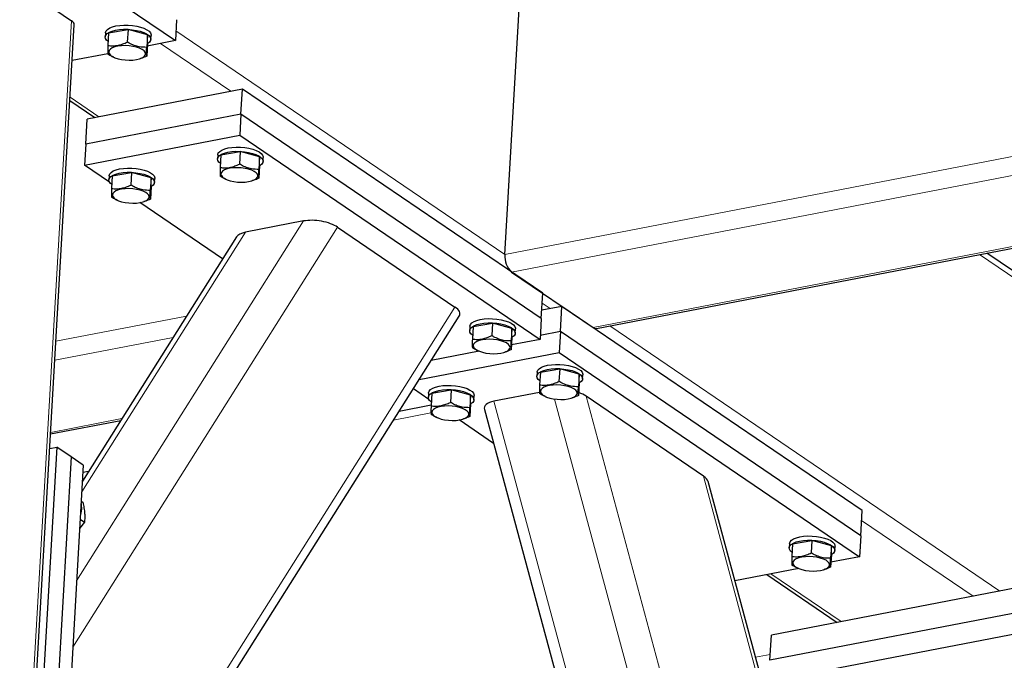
# Model space of a CAD drawing. Header units: millimetres. Extents: x 5 to 415, y 5 to 292.
# Tile 35 of 40: x 313 to 335, y 249 to 263. Entities that reach past the tile are written whole.
import ezdxf

# ---------------------------------------------------------------- set-up
doc = ezdxf.new("R2010")
doc.units = ezdxf.units.MM
doc.layers.add('TRAIT-FORT', color=4, linetype='Continuous', lineweight=25)

msp = doc.modelspace()

# ---------------------------------------------------------------- linework, layer by layer
at = {"lineweight": 18}
for p, q in [((314.56086, 262.6698), (312.67084, 230.0371)), ((316.84592, 262.45234), (324.04891, 257.55027)), ((316.50814, 262.17304), (318.04602, 261.12642)), ((344.521, 261.50716), (324.04891, 257.55027)), ((344.86721, 261.16353), (324.1907, 257.16713)), ((314.52895, 260.99792), (315.15982, 260.56857)), ((346.18485, 259.85574), (325.97875, 255.95027)), ((319.64008, 258.28586), (314.67025, 250.40178)), ((320.38552, 258.14944), (314.58613, 248.94934)), ((318.36675, 258.03975), (314.78339, 252.35513)), ((334.43559, 257.55195), (335.74962, 256.65768)), ((322.95351, 256.40176), (314.21485, 242.53882)), ((324.86197, 256.48776), (325.04042, 256.36632)), ((317.07635, 256.2026), (314.21923, 255.65037)), ((326.34438, 255.98807), (334.87885, 250.17986)), ((316.78165, 255.7351), (314.19518, 255.23518)), ((325.1333, 254.38588), (332.40368, 227.38493)), ((325.82549, 254.44722), (332.87454, 228.26828)), ((323.80672, 254.33753), (331.13036, 227.13882)), ((315.66008, 253.95585), (314.10366, 253.65503)), ((322.42895, 254.08304), (321.61048, 253.92484)), ((328.39348, 252.69954), (333.24582, 234.6788)), ((314.81225, 252.61087), (314.79804, 252.60812)), ((331.85636, 251.72766), (334.29616, 250.06723)), ((329.87208, 250.556), (331.40996, 249.50938)), ((329.85757, 248.79269), (329.53359, 248.73008))]:
    msp.add_line(p, q, dxfattribs=at)
at = {"layer": 'TRAIT-FORT', "lineweight": 25}
for p, q in [((313.15212, 264.74122), (316.83338, 262.2359)), ((324.04891, 257.55027), (324.44288, 264.35258)), ((312.93379, 263.77712), (314.56086, 262.6698)), ((312.73329, 229.9946), (314.62064, 262.58105)), ((316.86, 262.69552), (316.83338, 262.2359)), ((315.30314, 262.41018), (315.29781, 262.31826)), ((315.37217, 262.40577), (315.35621, 262.13022)), ((315.37217, 262.40577), (315.79615, 262.4811)), ((315.79615, 262.4811), (315.78019, 262.20554)), ((316.22096, 262.36468), (315.79615, 262.4811)), ((316.22096, 262.36468), (316.205, 262.08912)), ((316.22178, 262.17292), (316.22096, 262.36468)), ((316.29614, 262.26044), (316.30146, 262.35236)), ((316.22178, 262.17292), (316.20582, 261.89736)), ((316.83338, 262.2359), (316.21855, 262.11706)), ((315.35241, 261.94966), (314.57537, 261.79947)), ((315.47485, 261.87793), (315.49783, 261.86809)), ((316.04549, 261.83637), (316.06676, 261.84269)), ((318.30069, 261.17564), (314.90516, 260.51935)), ((318.26874, 260.6241), (318.30069, 261.17564)), ((324.87437, 256.70186), (318.30069, 261.17564)), ((314.5247, 260.92457), (315.07257, 260.5517)), ((318.26874, 260.6241), (314.87321, 259.96781)), ((318.26874, 260.6241), (318.24212, 260.16449)), ((324.84242, 256.15032), (318.26874, 260.6241)), ((314.87321, 259.96781), (314.90516, 260.51935)), ((314.84659, 259.50819), (318.24212, 260.16449)), ((314.87321, 259.96781), (314.84659, 259.50819)), ((318.24212, 260.16449), (324.8158, 255.69071)), ((317.82855, 259.73264), (318.25254, 259.80797)), ((318.25254, 259.80797), (318.23658, 259.53241)), ((318.67735, 259.69154), (318.25254, 259.80797)), ((326.05165, 255.93149), (346.21257, 259.82823)), ((317.75952, 259.73705), (317.7542, 259.64513)), ((317.82855, 259.73264), (317.81259, 259.45708)), ((318.67735, 259.69154), (318.66139, 259.41598)), ((318.67817, 259.49979), (318.67735, 259.69154)), ((318.75253, 259.58731), (318.75785, 259.67923)), ((315.38854, 259.13936), (314.84659, 259.50819)), ((315.45168, 259.27324), (315.87567, 259.34857)), ((315.87567, 259.34857), (315.85971, 259.07301)), ((316.30048, 259.23214), (315.87567, 259.34857)), ((318.67817, 259.49979), (318.66221, 259.22423)), ((315.38265, 259.27765), (315.37733, 259.18572)), ((315.45168, 259.27324), (315.43572, 258.99768)), ((316.30048, 259.23214), (316.28452, 258.95658)), ((316.3013, 259.04038), (316.30048, 259.23214)), ((316.37566, 259.1279), (316.38098, 259.21982)), ((317.93123, 259.2048), (317.95422, 259.19496)), ((318.50187, 259.16324), (318.52315, 259.16956)), ((316.3013, 259.04038), (316.28534, 258.76483)), ((315.55436, 258.74539), (315.57735, 258.73555)), ((317.86512, 257.45391), (316.05262, 258.68742)), ((316.125, 258.70384), (316.14628, 258.71016)), ((319.64008, 258.28586), (318.36675, 258.03975)), ((320.38552, 258.14944), (322.95351, 256.40176)), ((318.17097, 257.9391), (314.79678, 252.58632)), ((335.66374, 256.85647), (334.5962, 257.58299)), ((324.1907, 257.16713), (325.97875, 255.95027)), ((324.84242, 256.15032), (324.87437, 256.70186)), ((325.29508, 256.41554), (324.85283, 256.33006)), ((325.26314, 255.864), (325.29508, 256.41554)), ((331.86876, 251.94176), (325.29508, 256.41554)), ((314.19276, 242.15744), (323.04586, 256.20192)), ((324.84242, 256.15032), (324.8158, 255.69071)), ((323.28142, 255.97908), (323.27609, 255.88715)), ((323.35045, 255.97467), (323.33449, 255.69911)), ((323.35045, 255.97467), (323.77443, 256.05)), ((323.77443, 256.05), (323.75847, 255.77444)), ((324.19924, 255.93357), (323.77443, 256.05)), ((324.19924, 255.93357), (324.18328, 255.65801)), ((324.20006, 255.74181), (324.19924, 255.93357)), ((324.27442, 255.82933), (324.27974, 255.92125)), ((324.20006, 255.74181), (324.1841, 255.46626)), ((324.8158, 255.69071), (324.1901, 255.56977)), ((325.26314, 255.864), (324.82089, 255.77852)), ((325.26314, 255.864), (325.23652, 255.40438)), ((331.83682, 251.39022), (325.26314, 255.864)), ((323.45313, 255.44682), (323.47611, 255.43698)), ((322.16944, 254.81157), (325.23652, 255.40438)), ((323.48466, 255.43342), (322.43333, 255.23022)), ((324.02377, 255.40527), (324.04504, 255.41159)), ((325.23652, 255.40438), (331.8102, 250.9306)), ((324.82295, 254.97254), (325.24694, 255.04787)), ((325.24694, 255.04787), (325.23098, 254.77231)), ((325.67174, 254.93144), (325.24694, 255.04787)), ((324.75392, 254.97695), (324.7486, 254.88503)), ((324.82295, 254.97254), (324.80699, 254.69698)), ((325.67174, 254.93144), (325.65578, 254.65588)), ((325.67257, 254.73969), (325.67174, 254.93144)), ((325.74692, 254.8272), (325.75225, 254.91913)), ((322.38294, 254.37926), (322.04283, 254.61073)), ((322.44608, 254.51314), (322.87007, 254.58846)), ((322.87007, 254.58846), (322.85411, 254.3129)), ((323.29488, 254.47204), (322.87007, 254.58846)), ((325.67257, 254.73969), (325.65661, 254.46413)), ((322.37705, 254.51754), (322.37173, 254.42562)), ((322.44608, 254.51314), (322.43012, 254.23758)), ((323.29488, 254.47204), (323.27892, 254.19648)), ((323.2957, 254.28028), (323.29488, 254.47204)), ((323.37005, 254.3678), (323.37538, 254.45972)), ((324.80609, 254.53069), (323.80672, 254.33753)), ((324.92563, 254.4447), (324.94861, 254.43486)), ((325.49627, 254.40314), (325.51755, 254.40946)), ((328.39348, 252.69954), (325.82549, 254.44722)), ((322.43091, 254.2511), (321.73084, 254.11579)), ((323.2957, 254.28028), (323.27974, 254.00472)), ((323.59918, 254.15893), (330.78726, 227.46367)), ((322.54876, 253.98529), (322.57175, 253.97545)), ((323.79942, 253.41526), (323.04702, 253.92732)), ((323.1194, 253.94373), (323.14068, 253.95005)), ((314.10173, 253.62178), (315.63649, 253.91842)), ((314.23882, 253.33433), (313.44021, 239.54587)), ((314.08334, 253.30428), (314.23882, 253.33433)), ((314.55435, 253.11959), (314.23882, 253.33433)), ((314.55435, 253.11959), (313.75575, 239.33113)), ((314.8173, 252.94064), (314.55435, 253.11959)), ((314.8173, 252.94064), (314.0187, 239.15217)), ((314.93262, 252.80182), (314.80786, 252.77771)), ((333.21089, 235.07323), (328.49758, 252.57764)), ((314.77143, 252.14858), (314.80645, 252.12475)), ((331.83682, 251.39022), (331.86876, 251.94176)), ((314.84359, 251.69099), (314.73694, 251.55309)), ((314.74866, 251.75559), (314.84359, 251.69099)), ((331.83682, 251.39022), (331.8102, 250.9306)), ((330.27581, 251.21897), (330.27049, 251.12705)), ((330.34484, 251.21457), (330.32888, 250.93901)), ((330.34484, 251.21457), (330.76883, 251.28989)), ((330.76883, 251.28989), (330.75287, 251.01433)), ((331.19364, 251.17347), (330.76883, 251.28989)), ((331.19364, 251.17347), (331.17768, 250.89791)), ((331.19446, 250.98171), (331.19364, 251.17347)), ((331.26882, 251.06923), (331.27414, 251.16115)), ((331.19446, 250.98171), (331.1785, 250.70615)), ((331.8102, 250.9306), (331.1845, 250.80967)), ((330.47905, 250.67332), (329.08301, 250.40349)), ((329.78483, 250.53914), (331.32271, 249.49252)), ((330.44752, 250.68672), (330.47051, 250.67688)), ((331.01816, 250.64516), (331.03944, 250.65148)), ((335.82415, 250.36257), (329.88198, 249.21405)), ((335.7922, 249.81103), (329.85003, 248.66251)), ((329.82341, 248.2029), (335.76558, 249.35141)), ((329.85003, 248.66251), (329.88198, 249.21405))]:
    msp.add_line(p, q, dxfattribs=at)
at = {"layer": 'TRAIT-FORT', "lineweight": 25, "flags": 128}
for points in [[(315.30314, 262.41018), (315.30348, 262.41426), (315.31661, 262.45039), (315.3473, 262.48403), (315.39443, 262.51395), (315.4563, 262.53907), (315.53067, 262.5585), (315.61487, 262.57151), (315.70584, 262.57765), (315.80029, 262.5767), (315.89482, 262.56868), (315.986, 262.55388), (316.07054, 262.53285), (316.14539, 262.50634), (316.20784, 262.47531), (316.25563, 262.44088), (316.28704, 262.40429), (316.30093, 262.36688), (316.30146, 262.35236)], [(315.36114, 262.21544), (315.32581, 262.24784), (315.30306, 262.28501), (315.29816, 262.32234), (315.31129, 262.35847), (315.34197, 262.39211), (315.3891, 262.42203), (315.45097, 262.44715), (315.52535, 262.46657), (315.60954, 262.47959), (315.70051, 262.48573), (315.79497, 262.48477), (315.88949, 262.47675), (315.98068, 262.46196), (316.06522, 262.44093), (316.14007, 262.41442), (316.20252, 262.38339), (316.25031, 262.34896), (316.28171, 262.31237), (316.2956, 262.27496), (316.29147, 262.23806), (316.26946, 262.20302), (316.23038, 262.17109), (316.22136, 262.16562)], [(315.57734, 261.84075), (315.6544, 261.82361), (315.73687, 261.81276), (315.82116, 261.80868), (315.90357, 261.81155), (315.98052, 261.82123), (316.04862, 261.83732), (316.10492, 261.85909), (316.14694, 261.88562), (316.17285, 261.91572), (316.18152, 261.94809), (316.17257, 261.98132), (316.14639, 262.01395), (316.10412, 262.04455), (316.04762, 262.07179), (315.97934, 262.09448), (315.90229, 262.11162), (315.81981, 262.12247), (315.73552, 262.12655), (315.65311, 262.12369), (315.57617, 262.114), (315.50806, 262.09792), (315.45177, 262.07614), (315.40975, 262.04962), (315.38383, 262.01951), (315.37516, 261.98714), (315.38412, 261.95391), (315.4103, 261.92128), (315.45256, 261.89068), (315.50907, 261.86344), (315.57734, 261.84075)], [(317.81753, 259.54231), (317.78219, 259.57471), (317.75944, 259.61188), (317.75455, 259.64921), (317.76768, 259.68534), (317.79836, 259.71897), (317.84549, 259.7489), (317.90736, 259.77402), (317.98174, 259.79344), (318.06593, 259.80646), (318.1569, 259.8126), (318.25135, 259.81164), (318.34588, 259.80362), (318.43706, 259.78883), (318.52161, 259.7678), (318.59646, 259.74129), (318.6589, 259.71025), (318.70669, 259.67582), (318.7381, 259.63924), (318.75199, 259.60182), (318.74785, 259.56493), (318.72585, 259.52989), (318.68676, 259.49796), (318.67775, 259.49249)], [(317.75952, 259.73705), (317.75987, 259.74113), (317.773, 259.77726), (317.80368, 259.8109), (317.85081, 259.84082), (317.91268, 259.86594), (317.98706, 259.88537), (318.07125, 259.89838), (318.16222, 259.90452), (318.25668, 259.90357), (318.3512, 259.89555), (318.44239, 259.88075), (318.52693, 259.85972), (318.60178, 259.83321), (318.66423, 259.80218), (318.71202, 259.76775), (318.74343, 259.73116), (318.75731, 259.69375), (318.75785, 259.67923)], [(315.44066, 259.0829), (315.40532, 259.11531), (315.38257, 259.15248), (315.37768, 259.1898), (315.39081, 259.22593), (315.42149, 259.25957), (315.46862, 259.28949), (315.53049, 259.31461), (315.60487, 259.33404), (315.68906, 259.34705), (315.78003, 259.35319), (315.87448, 259.35224), (315.96901, 259.34422), (316.06019, 259.32942), (316.14474, 259.30839), (316.21959, 259.28188), (316.28203, 259.25085), (316.32983, 259.21642), (316.36123, 259.17983), (316.37512, 259.14242), (316.37098, 259.10552), (316.34898, 259.07048), (316.30989, 259.03856), (316.30088, 259.03308)], [(315.38265, 259.27765), (315.383, 259.28172), (315.39613, 259.31786), (315.42682, 259.35149), (315.47394, 259.38141), (315.53582, 259.40654), (315.61019, 259.42596), (315.69439, 259.43898), (315.78535, 259.44512), (315.87981, 259.44416), (315.97433, 259.43614), (316.06552, 259.42135), (316.15006, 259.40031), (316.22491, 259.3738), (316.28736, 259.34277), (316.33515, 259.30834), (316.36656, 259.27176), (316.38044, 259.23434), (316.38098, 259.21982)], [(318.03373, 259.16762), (318.11078, 259.15048), (318.19326, 259.13963), (318.27755, 259.13555), (318.35996, 259.13841), (318.4369, 259.1481), (318.50501, 259.16418), (318.5613, 259.18596), (318.60332, 259.21248), (318.62924, 259.24259), (318.63791, 259.27496), (318.62895, 259.30819), (318.60277, 259.34082), (318.56051, 259.37142), (318.504, 259.39866), (318.43573, 259.42135), (318.35867, 259.43849), (318.2762, 259.44934), (318.19191, 259.45342), (318.1095, 259.45056), (318.03255, 259.44087), (317.96445, 259.42479), (317.90815, 259.40301), (317.86613, 259.37649), (317.84022, 259.34638), (317.83155, 259.31401), (317.8405, 259.28078), (317.86668, 259.24815), (317.90895, 259.21755), (317.96545, 259.19031), (318.03373, 259.16762)], [(315.65686, 258.70822), (315.73392, 258.69107), (315.81639, 258.68022), (315.90068, 258.67614), (315.98309, 258.67901), (316.06003, 258.68869), (316.12814, 258.70478), (316.18443, 258.72656), (316.22646, 258.75308), (316.25237, 258.78318), (316.26104, 258.81556), (316.25208, 258.84879), (316.2259, 258.88141), (316.18364, 258.91202), (316.12713, 258.93926), (316.05886, 258.96194), (315.9818, 258.97909), (315.89933, 258.98994), (315.81504, 258.99402), (315.73263, 258.99115), (315.65568, 258.98147), (315.58758, 258.96538), (315.53128, 258.9436), (315.48926, 258.91708), (315.46335, 258.88698), (315.45468, 258.8546), (315.46363, 258.82138), (315.48981, 258.78875), (315.53208, 258.75815), (315.58858, 258.7309), (315.65686, 258.70822)], [(323.28142, 255.97908), (323.28176, 255.98315), (323.29489, 256.01929), (323.32558, 256.05292), (323.37271, 256.08284), (323.43458, 256.10797), (323.50895, 256.12739), (323.59315, 256.14041), (323.68412, 256.14655), (323.77857, 256.14559), (323.8731, 256.13757), (323.96428, 256.12278), (324.04882, 256.10174), (324.12367, 256.07523), (324.18612, 256.0442), (324.23391, 256.00977), (324.26532, 255.97319), (324.2792, 255.93577), (324.27974, 255.92125)], [(323.33942, 255.78433), (323.30409, 255.81674), (323.28134, 255.85391), (323.27644, 255.89123), (323.28957, 255.92736), (323.32025, 255.961), (323.36738, 255.99092), (323.42925, 256.01604), (323.50363, 256.03547), (323.58782, 256.04848), (323.67879, 256.05462), (323.77325, 256.05367), (323.86777, 256.04565), (323.95896, 256.03085), (324.0435, 256.00982), (324.11835, 255.98331), (324.1808, 255.95228), (324.22859, 255.91785), (324.25999, 255.88126), (324.27388, 255.84385), (324.26975, 255.80695), (324.24774, 255.77191), (324.20865, 255.73999), (324.19964, 255.73451)], [(323.55562, 255.40965), (323.63268, 255.3925), (323.71515, 255.38165), (323.79944, 255.37757), (323.88185, 255.38044), (323.9588, 255.39012), (324.0269, 255.40621), (324.0832, 255.42799), (324.12522, 255.45451), (324.15113, 255.48461), (324.1598, 255.51699), (324.15085, 255.55022), (324.12467, 255.58284), (324.0824, 255.61345), (324.0259, 255.64069), (323.95762, 255.66337), (323.88056, 255.68052), (323.79809, 255.69137), (323.7138, 255.69545), (323.63139, 255.69258), (323.55445, 255.6829), (323.48634, 255.66681), (323.43005, 255.64503), (323.38802, 255.61851), (323.36211, 255.58841), (323.35344, 255.55603), (323.3624, 255.52281), (323.38858, 255.49018), (323.43084, 255.45958), (323.48735, 255.43233), (323.55562, 255.40965)], [(324.81193, 254.78221), (324.77659, 254.81461), (324.75384, 254.85178), (324.74894, 254.8891), (324.76207, 254.92524), (324.79276, 254.95887), (324.83989, 254.98879), (324.90176, 255.01392), (324.97613, 255.03334), (325.06033, 255.04636), (325.1513, 255.0525), (325.24575, 255.05154), (325.34028, 255.04352), (325.43146, 255.02873), (325.516, 255.00769), (325.59085, 254.98118), (325.6533, 254.95015), (325.70109, 254.91572), (325.7325, 254.87914), (325.74639, 254.84172), (325.74225, 254.80483), (325.72024, 254.76978), (325.68116, 254.73786), (325.67215, 254.73238)], [(324.75392, 254.97695), (324.75427, 254.98103), (324.7674, 255.01716), (324.79808, 255.0508), (324.84521, 255.08072), (324.90708, 255.10584), (324.98146, 255.12526), (325.06565, 255.13828), (325.15662, 255.14442), (325.25107, 255.14346), (325.3456, 255.13544), (325.43678, 255.12065), (325.52133, 255.09962), (325.59618, 255.07311), (325.65863, 255.04207), (325.70642, 255.00765), (325.73782, 254.97106), (325.75171, 254.93364), (325.75225, 254.91913)], [(322.43506, 254.3228), (322.39972, 254.35521), (322.37697, 254.39237), (322.37207, 254.4297), (322.3852, 254.46583), (322.41589, 254.49947), (322.46302, 254.52939), (322.52489, 254.55451), (322.59926, 254.57393), (322.68346, 254.58695), (322.77443, 254.59309), (322.86888, 254.59213), (322.96341, 254.58411), (323.05459, 254.56932), (323.13913, 254.54829), (323.21398, 254.52178), (323.27643, 254.49075), (323.32422, 254.45632), (323.35563, 254.41973), (323.36952, 254.38232), (323.36538, 254.34542), (323.34337, 254.31038), (323.30429, 254.27846), (323.29528, 254.27298)], [(322.37705, 254.51754), (322.3774, 254.52162), (322.39053, 254.55775), (322.42121, 254.59139), (322.46834, 254.62131), (322.53021, 254.64644), (322.60459, 254.66586), (322.68878, 254.67887), (322.77975, 254.68501), (322.8742, 254.68406), (322.96873, 254.67604), (323.05991, 254.66124), (323.14446, 254.64021), (323.21931, 254.6137), (323.28176, 254.58267), (323.32955, 254.54824), (323.36095, 254.51166), (323.37484, 254.47424), (323.37538, 254.45972)], [(325.02812, 254.40752), (325.10518, 254.39038), (325.18766, 254.37953), (325.27194, 254.37545), (325.35436, 254.37831), (325.4313, 254.388), (325.49941, 254.40408), (325.5557, 254.42586), (325.59772, 254.45238), (325.62363, 254.48249), (325.6323, 254.51486), (325.62335, 254.54809), (325.59717, 254.58072), (325.5549, 254.61132), (325.4984, 254.63856), (325.43013, 254.66125), (325.35307, 254.67839), (325.27059, 254.68924), (325.18631, 254.69332), (325.10389, 254.69046), (325.02695, 254.68077), (324.95884, 254.66469), (324.90255, 254.64291), (324.86053, 254.61639), (324.83462, 254.58628), (324.82595, 254.55391), (324.8349, 254.52068), (324.86108, 254.48805), (324.90335, 254.45745), (324.95985, 254.43021), (325.02812, 254.40752)], [(322.65126, 253.94811), (322.72831, 253.93097), (322.81079, 253.92012), (322.89507, 253.91604), (322.97749, 253.91891), (323.05443, 253.92859), (323.12254, 253.94468), (323.17883, 253.96645), (323.22085, 253.99298), (323.24676, 254.02308), (323.25543, 254.05546), (323.24648, 254.08868), (323.2203, 254.12131), (323.17803, 254.15191), (323.12153, 254.17915), (323.05326, 254.20184), (322.9762, 254.21898), (322.89373, 254.22983), (322.80944, 254.23391), (322.72702, 254.23105), (322.65008, 254.22136), (322.58197, 254.20528), (322.52568, 254.1835), (322.48366, 254.15698), (322.45775, 254.12687), (322.44908, 254.0945), (322.45803, 254.06127), (322.48421, 254.02865), (322.52648, 253.99804), (322.58298, 253.9708), (322.65126, 253.94811)], [(314.76819, 252.09267), (314.77193, 252.06624), (314.77421, 251.97741)], [(314.77421, 251.97741), (314.76147, 251.88569), (314.75455, 251.85719)], [(330.27581, 251.21897), (330.27616, 251.22305), (330.28929, 251.25918), (330.31997, 251.29282), (330.3671, 251.32274), (330.42897, 251.34787), (330.50335, 251.36729), (330.58754, 251.3803), (330.67851, 251.38644), (330.77297, 251.38549), (330.86749, 251.37747), (330.95868, 251.36267), (331.04322, 251.34164), (331.11807, 251.31513), (331.18052, 251.2841), (331.22831, 251.24967), (331.25972, 251.21309), (331.2736, 251.17567), (331.27414, 251.16115)], [(330.33382, 251.02423), (330.29848, 251.05664), (330.27573, 251.0938), (330.27084, 251.13113), (330.28397, 251.16726), (330.31465, 251.2009), (330.36178, 251.23082), (330.42365, 251.25594), (330.49803, 251.27536), (330.58222, 251.28838), (330.67319, 251.29452), (330.76764, 251.29356), (330.86217, 251.28554), (330.95335, 251.27075), (331.0379, 251.24972), (331.11275, 251.22321), (331.17519, 251.19218), (331.22298, 251.15775), (331.25439, 251.12116), (331.26828, 251.08375), (331.26414, 251.04685), (331.24214, 251.01181), (331.20305, 250.97989), (331.19404, 250.97441)], [(330.55002, 250.64954), (330.62707, 250.6324), (330.70955, 250.62155), (330.79384, 250.61747), (330.87625, 250.62034), (330.95319, 250.63002), (331.0213, 250.64611), (331.07759, 250.66788), (331.11961, 250.69441), (331.14553, 250.72451), (331.1542, 250.75689), (331.14524, 250.79011), (331.11906, 250.82274), (331.0768, 250.85334), (331.02029, 250.88058), (330.95202, 250.90327), (330.87496, 250.92041), (330.79249, 250.93126), (330.7082, 250.93534), (330.62578, 250.93248), (330.54884, 250.92279), (330.48074, 250.90671), (330.42444, 250.88493), (330.38242, 250.85841), (330.35651, 250.8283), (330.34784, 250.79593), (330.35679, 250.7627), (330.38297, 250.73008), (330.42524, 250.69947), (330.48174, 250.67223), (330.55002, 250.64954)]]:
    msp.add_lwpolyline(points, dxfattribs=at)
at = {"layer": 'TRAIT-FORT', "lineweight": 25}
for centre, radius, start, end in [((314.51185, 262.57229), 0.10914, 4.602271, 63.31792), ((324.51262, 257.50408), 0.466, 174.310945, 226.307079), ((326.03676, 256.02461), 0.0943, 232.029289, 279.080799)]:
    msp.add_arc(centre, radius, start, end, dxfattribs=at)
for centre, start_param, end_param in [((319.96108, 258.0674), 0.70967648, 2.28047281), ((318.68775, 257.82129), 2.28047281, 2.96282649), ((322.52907, 256.31973), 6.10441915, 6.99286179), ((325.40105, 254.36518), 0.70967648, 1.12406082), ((324.12772, 254.11907), 2.28047281, 3.32035881), ((327.96904, 252.61751), 0.17876616, 0.70967648)]:
    msp.add_ellipse(centre, major_axis=(0.53113, -0.08011), ratio=0.41265192, start_param=start_param, end_param=end_param, dxfattribs=at)
for points, knots in [([(315.35621, 262.13022), (315.35569, 262.10349), (315.35466, 262.04947), (315.35444, 261.99217), (315.35528, 261.95545), (315.35644, 261.94416), (315.35703, 261.93846)], [0, 0, 0, 0, 0.264604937, 0.534947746, 0.765343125, 1, 1, 1, 1]), ([(315.35621, 262.13022), (315.39242, 262.12667), (315.46564, 262.11952), (315.57543, 262.13165), (315.68144, 262.16131), (315.74707, 262.19071), (315.78019, 262.20554)], [0, 0, 0, 0, 0.26460494, 0.53494775, 0.76534313, 1, 1, 1, 1]), ([(316.205, 262.08912), (316.15014, 262.08997), (316.05942, 262.09138), (315.92989, 262.12905), (315.84359, 262.16899), (315.79427, 262.19743), (315.78019, 262.20554)], [0, 0, 0, 0, 0.385549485, 0.637641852, 0.896546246, 1, 1, 1, 1]), ([(315.47623, 261.87923), (315.45041, 261.89024), (315.40998, 261.90748), (315.37109, 261.93024), (315.35703, 261.93846)], [0, 0, 0, 0, 0.63859887, 1, 1, 1, 1]), ([(316.20582, 261.89736), (316.20517, 261.90393), (316.20384, 261.9172), (316.2032, 261.9596), (316.20363, 262.01819), (316.20454, 262.06533), (316.205, 262.08912)], [0, 0, 0, 0, 0.26460494, 0.53494775, 0.76534313, 1, 1, 1, 1]), ([(316.20582, 261.89736), (316.16849, 261.87951), (316.12234, 261.85744), (316.07529, 261.84653), (316.0663, 261.84445)], [0, 0, 0, 0, 0.80889393, 1, 1, 1, 1]), ([(317.81259, 259.45708), (317.84881, 259.45354), (317.92202, 259.44639), (318.03182, 259.45852), (318.13782, 259.48818), (318.20346, 259.51758), (318.23658, 259.53241)], [0, 0, 0, 0, 0.26460494, 0.53494775, 0.76534313, 1, 1, 1, 1]), ([(318.66139, 259.41598), (318.60653, 259.41684), (318.5158, 259.41825), (318.38628, 259.45592), (318.29998, 259.49586), (318.25066, 259.52429), (318.23658, 259.53241)], [0, 0, 0, 0, 0.385549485, 0.637641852, 0.896546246, 1, 1, 1, 1]), ([(317.81259, 259.45708), (317.81208, 259.43036), (317.81105, 259.37634), (317.81083, 259.31904), (317.81167, 259.28232), (317.81283, 259.27103), (317.81342, 259.26533)], [0, 0, 0, 0, 0.264604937, 0.534947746, 0.765343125, 1, 1, 1, 1]), ([(318.66221, 259.22423), (318.66156, 259.2308), (318.66023, 259.24407), (318.65959, 259.28646), (318.66001, 259.34506), (318.66093, 259.3922), (318.66139, 259.41598)], [0, 0, 0, 0, 0.26460494, 0.53494775, 0.76534313, 1, 1, 1, 1]), ([(317.93262, 259.2061), (317.9068, 259.21711), (317.86637, 259.23435), (317.82747, 259.25711), (317.81342, 259.26533)], [0, 0, 0, 0, 0.63859887, 1, 1, 1, 1]), ([(318.66221, 259.22423), (318.62488, 259.20638), (318.57873, 259.1843), (318.53168, 259.1734), (318.52269, 259.17132)], [0, 0, 0, 0, 0.80889393, 1, 1, 1, 1]), ([(315.43572, 258.99768), (315.43521, 258.97096), (315.43418, 258.91694), (315.43396, 258.85963), (315.4348, 258.82292), (315.43596, 258.81162), (315.43655, 258.80592)], [0, 0, 0, 0, 0.264604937, 0.534947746, 0.765343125, 1, 1, 1, 1]), ([(315.43572, 258.99768), (315.47194, 258.99414), (315.54516, 258.98698), (315.65495, 258.99911), (315.76095, 259.02877), (315.82659, 259.05817), (315.85971, 259.07301)], [0, 0, 0, 0, 0.26460494, 0.53494775, 0.76534313, 1, 1, 1, 1]), ([(316.28452, 258.95658), (316.22966, 258.95743), (316.13893, 258.95884), (316.00941, 258.99652), (315.92311, 259.03646), (315.87379, 259.06489), (315.85971, 259.07301)], [0, 0, 0, 0, 0.385549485, 0.637641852, 0.896546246, 1, 1, 1, 1]), ([(316.28534, 258.76483), (316.28469, 258.77139), (316.28336, 258.78466), (316.28272, 258.82706), (316.28314, 258.88566), (316.28406, 258.93279), (316.28452, 258.95658)], [0, 0, 0, 0, 0.26460494, 0.53494775, 0.76534313, 1, 1, 1, 1]), ([(315.55575, 258.74669), (315.52993, 258.7577), (315.4895, 258.77494), (315.45061, 258.7977), (315.43655, 258.80592)], [0, 0, 0, 0, 0.63859887, 1, 1, 1, 1]), ([(316.28534, 258.76483), (316.24801, 258.74697), (316.20186, 258.7249), (316.15481, 258.714), (316.14582, 258.71191)], [0, 0, 0, 0, 0.80889393, 1, 1, 1, 1]), ([(323.33449, 255.69911), (323.33397, 255.67239), (323.33294, 255.61837), (323.33272, 255.56106), (323.33356, 255.52435), (323.33472, 255.51305), (323.33531, 255.50735)], [0, 0, 0, 0, 0.264604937, 0.534947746, 0.765343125, 1, 1, 1, 1]), ([(323.33449, 255.69911), (323.3707, 255.69557), (323.44392, 255.68841), (323.55371, 255.70054), (323.65972, 255.7302), (323.72535, 255.7596), (323.75847, 255.77444)], [0, 0, 0, 0, 0.26460494, 0.53494775, 0.76534313, 1, 1, 1, 1]), ([(324.18328, 255.65801), (324.12842, 255.65886), (324.0377, 255.66027), (323.90817, 255.69795), (323.82187, 255.73789), (323.77255, 255.76632), (323.75847, 255.77444)], [0, 0, 0, 0, 0.385549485, 0.637641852, 0.896546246, 1, 1, 1, 1]), ([(324.1841, 255.46626), (324.18345, 255.47282), (324.18212, 255.48609), (324.18148, 255.52849), (324.18191, 255.58709), (324.18282, 255.63422), (324.18328, 255.65801)], [0, 0, 0, 0, 0.26460494, 0.53494775, 0.76534313, 1, 1, 1, 1]), ([(323.45451, 255.44812), (323.42869, 255.45913), (323.38826, 255.47637), (323.34937, 255.49913), (323.33531, 255.50735)], [0, 0, 0, 0, 0.63859887, 1, 1, 1, 1]), ([(324.1841, 255.46626), (324.14677, 255.4484), (324.10062, 255.42633), (324.05357, 255.41543), (324.04458, 255.41334)], [0, 0, 0, 0, 0.80889393, 1, 1, 1, 1]), ([(324.80699, 254.69698), (324.80648, 254.67026), (324.80544, 254.61624), (324.80523, 254.55893), (324.80606, 254.52222), (324.80723, 254.51093), (324.80782, 254.50523)], [0, 0, 0, 0, 0.264604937, 0.534947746, 0.765343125, 1, 1, 1, 1]), ([(324.80699, 254.69698), (324.84321, 254.69344), (324.91642, 254.68628), (325.02622, 254.69841), (325.13222, 254.72807), (325.19786, 254.75747), (325.23098, 254.77231)], [0, 0, 0, 0, 0.26460494, 0.53494775, 0.76534313, 1, 1, 1, 1]), ([(325.65578, 254.65588), (325.60093, 254.65673), (325.5102, 254.65814), (325.38067, 254.69582), (325.29438, 254.73576), (325.24506, 254.76419), (325.23098, 254.77231)], [0, 0, 0, 0, 0.385549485, 0.637641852, 0.896546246, 1, 1, 1, 1]), ([(325.65661, 254.46413), (325.65595, 254.47069), (325.65463, 254.48396), (325.65398, 254.52636), (325.65441, 254.58496), (325.65532, 254.6321), (325.65578, 254.65588)], [0, 0, 0, 0, 0.26460494, 0.53494775, 0.76534313, 1, 1, 1, 1]), ([(324.92701, 254.446), (324.9012, 254.45701), (324.86077, 254.47424), (324.82187, 254.497), (324.80782, 254.50523)], [0, 0, 0, 0, 0.63859887, 1, 1, 1, 1]), ([(325.65661, 254.46413), (325.61928, 254.44627), (325.57312, 254.4242), (325.52608, 254.4133), (325.51709, 254.41122)], [0, 0, 0, 0, 0.80889393, 1, 1, 1, 1]), ([(322.43012, 254.23758), (322.42961, 254.21085), (322.42857, 254.15683), (322.42836, 254.09953), (322.4292, 254.06281), (322.43036, 254.05152), (322.43095, 254.04582)], [0, 0, 0, 0, 0.264604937, 0.534947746, 0.765343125, 1, 1, 1, 1]), ([(322.43012, 254.23758), (322.46634, 254.23404), (322.53955, 254.22688), (322.64935, 254.23901), (322.75535, 254.26867), (322.82099, 254.29807), (322.85411, 254.3129)], [0, 0, 0, 0, 0.26460494, 0.53494775, 0.76534313, 1, 1, 1, 1]), ([(323.27892, 254.19648), (323.22406, 254.19733), (323.13333, 254.19874), (323.0038, 254.23641), (322.91751, 254.27635), (322.86819, 254.30479), (322.85411, 254.3129)], [0, 0, 0, 0, 0.385549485, 0.637641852, 0.896546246, 1, 1, 1, 1]), ([(323.27974, 254.00472), (323.27908, 254.01129), (323.27776, 254.02456), (323.27711, 254.06696), (323.27754, 254.12555), (323.27845, 254.17269), (323.27892, 254.19648)], [0, 0, 0, 0, 0.26460494, 0.53494775, 0.76534313, 1, 1, 1, 1]), ([(322.55014, 253.98659), (322.52433, 253.9976), (322.4839, 254.01484), (322.445, 254.0376), (322.43095, 254.04582)], [0, 0, 0, 0, 0.63859887, 1, 1, 1, 1]), ([(323.27974, 254.00472), (323.24241, 253.98687), (323.19625, 253.9648), (323.14921, 253.95389), (323.14022, 253.95181)], [0, 0, 0, 0, 0.80889393, 1, 1, 1, 1]), ([(314.80645, 252.12475), (314.81544, 252.08317), (314.83361, 251.99913), (314.84753, 251.88346), (314.8505, 251.77992), (314.84591, 251.72081), (314.84359, 251.69099)], [0, 0, 0, 0, 0.26460494, 0.53494775, 0.76534313, 1, 1, 1, 1]), ([(330.32888, 250.93901), (330.32837, 250.91228), (330.32734, 250.85826), (330.32712, 250.80096), (330.32796, 250.76424), (330.32912, 250.75295), (330.32971, 250.74725)], [0, 0, 0, 0, 0.264604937, 0.534947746, 0.765343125, 1, 1, 1, 1]), ([(330.32888, 250.93901), (330.3651, 250.93547), (330.43831, 250.92831), (330.54811, 250.94044), (330.65411, 250.9701), (330.71975, 250.9995), (330.75287, 251.01433)], [0, 0, 0, 0, 0.26460494, 0.53494775, 0.76534313, 1, 1, 1, 1]), ([(331.17768, 250.89791), (331.12282, 250.89876), (331.03209, 250.90017), (330.90256, 250.93784), (330.81627, 250.97778), (330.76695, 251.00622), (330.75287, 251.01433)], [0, 0, 0, 0, 0.385549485, 0.637641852, 0.896546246, 1, 1, 1, 1]), ([(330.44891, 250.68802), (330.42309, 250.69903), (330.38266, 250.71627), (330.34376, 250.73903), (330.32971, 250.74725)], [0, 0, 0, 0, 0.63859887, 1, 1, 1, 1]), ([(331.1785, 250.70615), (331.14117, 250.6883), (331.09502, 250.66623), (331.04797, 250.65532), (331.03898, 250.65324)], [0, 0, 0, 0, 0.80889393, 1, 1, 1, 1]), ([(331.1785, 250.70615), (331.17785, 250.71272), (331.17652, 250.72599), (331.17588, 250.76839), (331.1763, 250.82698), (331.17722, 250.87412), (331.17768, 250.89791)], [0, 0, 0, 0, 0.26460494, 0.53494775, 0.76534313, 1, 1, 1, 1])]:
    msp.add_open_spline(points, degree=3, knots=knots, dxfattribs=at)

doc.saveas('drawing.dxf')
